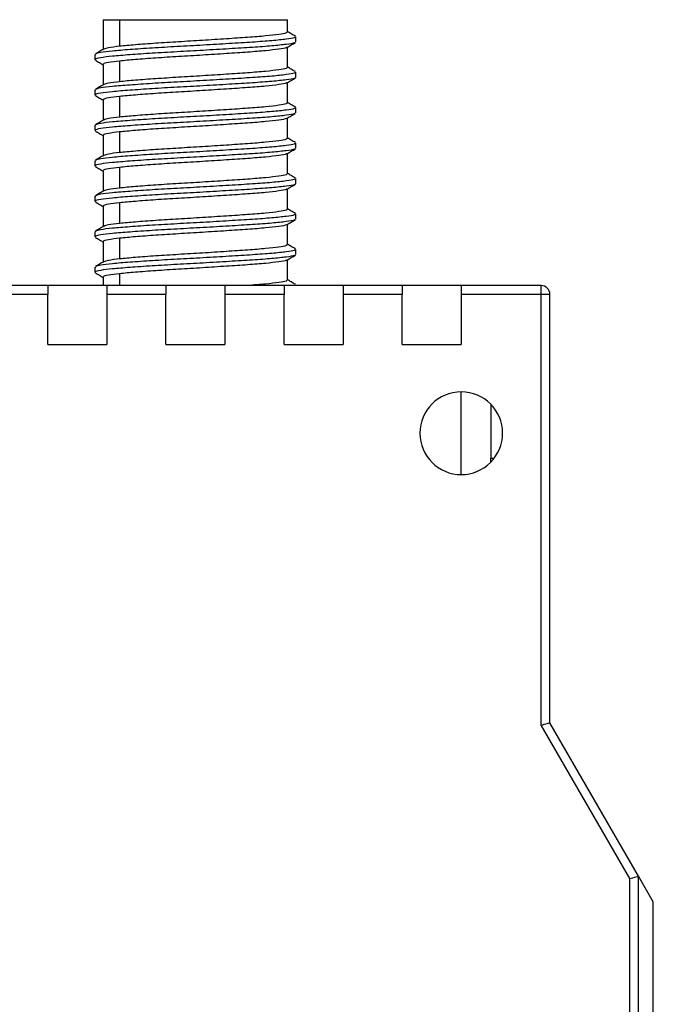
# Model space of a CAD drawing. Header units: millimetres. Extents: x -4806 to 345, y 512 to 4229.
# Tile 5 of 256: x -4732 to -4711, y 4070 to 4103. Entities that reach past the tile are written whole.
import ezdxf

# ---------------------------------------------------------------- set-up
doc = ezdxf.new("R2010")
doc.units = ezdxf.units.MM
doc.header["$LTSCALE"] = 5

msp = doc.modelspace()

# ---------------------------------------------------------------- linework, layer by layer
at = {"color": 7, "linetype": 'Continuous', "lineweight": 25}
for p, q in [((-4729.508, 4102.839), (-4729.508, 4101.834)), ((-4729.508, 4102.839), (-4728.958, 4102.839)), ((-4728.958, 4102.839), (-4728.958, 4101.939)), ((-4728.958, 4102.839), (-4723.268, 4102.839)), ((-4723.268, 4102.424), (-4723.268, 4102.839)), ((-4722.988, 4102.085), (-4722.988, 4102.261)), ((-4723.268, 4101.224), (-4723.268, 4101.914)), ((-4729.789, 4101.661), (-4729.789, 4101.485)), ((-4729.778, 4101.677), (-4729.764, 4101.662)), ((-4729.508, 4101.324), (-4729.508, 4100.634)), ((-4728.958, 4101.439), (-4728.958, 4100.739)), ((-4722.988, 4100.885), (-4722.988, 4101.061)), ((-4729.789, 4100.461), (-4729.789, 4100.285)), ((-4729.778, 4100.477), (-4729.764, 4100.462)), ((-4723.268, 4100.024), (-4723.268, 4100.714)), ((-4729.508, 4100.124), (-4729.508, 4099.434)), ((-4728.958, 4100.239), (-4728.958, 4099.539)), ((-4722.988, 4099.685), (-4722.988, 4099.861)), ((-4723.268, 4098.824), (-4723.268, 4099.514)), ((-4729.789, 4099.261), (-4729.789, 4099.085)), ((-4729.778, 4099.277), (-4729.764, 4099.262)), ((-4729.508, 4098.924), (-4729.508, 4098.234)), ((-4728.958, 4099.039), (-4728.958, 4098.339)), ((-4722.988, 4098.485), (-4722.988, 4098.661)), ((-4723.268, 4097.624), (-4723.268, 4098.314)), ((-4729.789, 4098.061), (-4729.789, 4097.885)), ((-4729.778, 4098.077), (-4729.764, 4098.062)), ((-4728.958, 4097.839), (-4728.958, 4097.139)), ((-4729.508, 4097.724), (-4729.508, 4097.034)), ((-4722.988, 4097.285), (-4722.988, 4097.461)), ((-4729.789, 4096.861), (-4729.789, 4096.685)), ((-4729.778, 4096.877), (-4729.764, 4096.862)), ((-4723.268, 4096.424), (-4723.268, 4097.114)), ((-4729.508, 4096.524), (-4729.508, 4095.834)), ((-4728.958, 4096.639), (-4728.958, 4095.939)), ((-4722.988, 4096.085), (-4722.988, 4096.261)), ((-4723.268, 4095.224), (-4723.268, 4095.914)), ((-4729.789, 4095.661), (-4729.789, 4095.485)), ((-4729.778, 4095.677), (-4729.764, 4095.662)), ((-4729.508, 4095.324), (-4729.508, 4094.634)), ((-4728.958, 4095.439), (-4728.958, 4094.739)), ((-4722.988, 4094.885), (-4722.988, 4095.061)), ((-4729.789, 4094.461), (-4729.789, 4094.285)), ((-4729.778, 4094.477), (-4729.764, 4094.462)), ((-4723.268, 4094.024), (-4723.268, 4094.714)), ((-4729.508, 4094.124), (-4729.508, 4093.839)), ((-4731.388, 4093.839), (-4733.388, 4093.839)), ((-4731.388, 4093.839), (-4731.388, 4093.539)), ((-4729.388, 4093.839), (-4731.388, 4093.839)), ((-4729.388, 4093.839), (-4729.388, 4093.539)), ((-4727.388, 4093.839), (-4729.388, 4093.839)), ((-4727.388, 4093.839), (-4727.388, 4093.539)), ((-4725.388, 4093.839), (-4727.388, 4093.839)), ((-4725.388, 4093.839), (-4725.388, 4093.539)), ((-4723.388, 4093.839), (-4725.388, 4093.839)), ((-4723.388, 4093.839), (-4723.388, 4093.539)), ((-4721.388, 4093.839), (-4723.388, 4093.839)), ((-4722.988, 4093.839), (-4722.988, 4093.861)), ((-4719.388, 4093.839), (-4721.388, 4093.839)), ((-4721.388, 4093.839), (-4721.388, 4093.539)), ((-4719.388, 4093.839), (-4719.388, 4093.539)), ((-4717.388, 4093.839), (-4719.388, 4093.839)), ((-4717.388, 4093.839), (-4717.388, 4093.539)), ((-4714.688, 4093.839), (-4717.388, 4093.839)), ((-4714.688, 4093.539), (-4714.688, 4093.839)), ((-4731.388, 4093.539), (-4733.388, 4093.539)), ((-4731.388, 4091.839), (-4731.388, 4093.539)), ((-4727.388, 4093.539), (-4729.388, 4093.539)), ((-4729.388, 4093.539), (-4729.388, 4091.839)), ((-4727.388, 4091.839), (-4727.388, 4093.539)), ((-4723.388, 4093.539), (-4725.388, 4093.539)), ((-4725.388, 4093.539), (-4725.388, 4091.839)), ((-4723.388, 4091.839), (-4723.388, 4093.539)), ((-4719.388, 4093.539), (-4721.388, 4093.539)), ((-4721.388, 4093.539), (-4721.388, 4091.839)), ((-4719.388, 4091.839), (-4719.388, 4093.539)), ((-4714.688, 4093.539), (-4717.388, 4093.539)), ((-4717.388, 4093.539), (-4717.388, 4091.839)), ((-4714.688, 4078.955), (-4714.688, 4093.539)), ((-4714.388, 4093.539), (-4714.688, 4093.539)), ((-4714.388, 4079.036), (-4714.388, 4093.539)), ((-4731.388, 4091.839), (-4729.388, 4091.839)), ((-4727.388, 4091.839), (-4725.388, 4091.839)), ((-4723.388, 4091.839), (-4721.388, 4091.839)), ((-4719.388, 4091.839), (-4717.388, 4091.839)), ((-4716.388, 4089.819), (-4716.388, 4087.989)), ((-4716.388, 4087.989), (-4716.276, 4087.989)), ((-4716.388, 4087.86), (-4716.388, 4087.989)), ((-4711.688, 4073.759), (-4714.688, 4078.955)), ((-4711.388, 4073.839), (-4714.388, 4079.036)), ((-4710.888, 4072.973), (-4711.388, 4073.839)), ((-4711.388, 4062.489), (-4711.388, 4073.839)), ((-4711.688, 4062.489), (-4711.688, 4073.759)), ((-4710.888, 4062.789), (-4710.888, 4072.973))]:
    msp.add_line(p, q, dxfattribs=at)
at = {"color": 8, "linetype": 'Continuous', "lineweight": 25}
for p, q in [((-4728.958, 4094.239), (-4728.958, 4093.839)), ((-4717.388, 4087.439), (-4717.388, 4090.239))]:
    msp.add_line(p, q, dxfattribs=at)
at = {"color": 7, "linetype": 'Continuous', "lineweight": 25}
for centre, radius, start, end in [((-4714.688, 4093.539), 0.3, 0, 90), ((-4717.388, 4088.839), 1.4, 0, 180), ((-4717.388, 4088.839), 1.4, 180, 0)]:
    msp.add_arc(centre, radius, start, end, dxfattribs=at)
for points, knots in [([(-4723.012, 4102.262), (-4723.014, 4102.25), (-4723.017, 4102.222), (-4723.288, 4102.179), (-4723.77, 4102.126), (-4724.439, 4102.078), (-4725.238, 4102.029), (-4726.117, 4101.976), (-4727.013, 4101.928), (-4727.867, 4101.879), (-4728.622, 4101.826), (-4729.218, 4101.778), (-4729.633, 4101.73), (-4729.722, 4101.696), (-4729.766, 4101.68)], [0, 0, 0, 0, 0.059349, 0.144858, 0.231861, 0.31737, 0.402879, 0.489882, 0.575391, 0.660901, 0.747904, 0.833413, 0.918922, 1, 1, 1, 1]), ([(-4723.29, 4102.424), (-4723.292, 4102.412), (-4723.295, 4102.384), (-4723.544, 4102.341), (-4723.986, 4102.288), (-4724.6, 4102.239), (-4725.333, 4102.191), (-4726.139, 4102.138), (-4726.962, 4102.089), (-4727.743, 4102.041), (-4728.445, 4101.988), (-4728.788, 4101.956), (-4728.958, 4101.939)], [0, 0, 0, 0, 0.072015, 0.174527, 0.278832, 0.381343, 0.483855, 0.58816, 0.690672, 0.793183, 0.897488, 1, 1, 1, 1]), ([(-4723.003, 4102.28), (-4723.05, 4102.307), (-4723.138, 4102.359), (-4723.227, 4102.41), (-4723.268, 4102.434)], [0, 0, 0, 0, 0.532093, 1, 1, 1, 1]), ([(-4723.028, 4102.068), (-4723.031, 4102.063), (-4723.04, 4102.041), (-4723.293, 4102.003), (-4723.769, 4101.95), (-4724.439, 4101.901), (-4725.238, 4101.853), (-4726.117, 4101.8), (-4727.013, 4101.751), (-4727.868, 4101.703), (-4728.62, 4101.65), (-4729.224, 4101.601), (-4729.62, 4101.553), (-4729.802, 4101.512), (-4729.771, 4101.491), (-4729.764, 4101.486)], [0, 0, 0, 0, 0.029248, 0.114594, 0.201431, 0.286778, 0.372124, 0.458962, 0.544308, 0.629654, 0.716492, 0.801838, 0.887185, 0.974022, 1, 1, 1, 1]), ([(-4729.491, 4101.844), (-4729.538, 4101.817), (-4729.632, 4101.762), (-4729.726, 4101.707), (-4729.773, 4101.68)], [0, 0, 0, 0, 0.499913, 1, 1, 1, 1]), ([(-4728.958, 4101.939), (-4729.099, 4101.923), (-4729.368, 4101.892), (-4729.445, 4101.859), (-4729.483, 4101.843)], [0, 0, 0, 0, 0.520497, 1, 1, 1, 1]), ([(-4723.307, 4101.905), (-4723.309, 4101.9), (-4723.318, 4101.878), (-4723.548, 4101.841), (-4723.985, 4101.788), (-4724.6, 4101.739), (-4725.333, 4101.691), (-4726.139, 4101.638), (-4726.962, 4101.589), (-4727.743, 4101.541), (-4728.445, 4101.488), (-4728.788, 4101.456), (-4728.958, 4101.439)], [0, 0, 0, 0, 0.033605, 0.14036, 0.248982, 0.355737, 0.462491, 0.571114, 0.677868, 0.784623, 0.893245, 1, 1, 1, 1]), ([(-4723.284, 4101.904), (-4723.237, 4101.932), (-4723.143, 4101.986), (-4723.049, 4102.041), (-4723.002, 4102.068)], [0, 0, 0, 0, 0.499927, 1, 1, 1, 1]), ([(-4729.774, 4101.468), (-4729.727, 4101.441), (-4729.638, 4101.389), (-4729.55, 4101.338), (-4729.508, 4101.314)], [0, 0, 0, 0, 0.530016, 1, 1, 1, 1]), ([(-4728.958, 4101.439), (-4729.092, 4101.423), (-4729.362, 4101.391), (-4729.52, 4101.35), (-4729.492, 4101.329), (-4729.486, 4101.324)], [0, 0, 0, 0, 0.431968, 0.871491, 1, 1, 1, 1]), ([(-4723.29, 4101.224), (-4723.292, 4101.212), (-4723.295, 4101.184), (-4723.544, 4101.141), (-4723.986, 4101.088), (-4724.6, 4101.039), (-4725.333, 4100.991), (-4726.139, 4100.938), (-4726.962, 4100.889), (-4727.743, 4100.841), (-4728.445, 4100.788), (-4728.788, 4100.756), (-4728.958, 4100.739)], [0, 0, 0, 0, 0.072015, 0.174527, 0.278832, 0.381343, 0.483855, 0.58816, 0.690672, 0.793183, 0.897488, 1, 1, 1, 1]), ([(-4723.003, 4101.08), (-4723.05, 4101.107), (-4723.138, 4101.159), (-4723.227, 4101.21), (-4723.268, 4101.234)], [0, 0, 0, 0, 0.5320931, 1, 1, 1, 1]), ([(-4723.028, 4100.868), (-4723.031, 4100.863), (-4723.04, 4100.841), (-4723.293, 4100.803), (-4723.769, 4100.75), (-4724.439, 4100.701), (-4725.238, 4100.653), (-4726.117, 4100.6), (-4727.013, 4100.551), (-4727.868, 4100.503), (-4728.62, 4100.45), (-4729.224, 4100.401), (-4729.62, 4100.353), (-4729.802, 4100.312), (-4729.771, 4100.291), (-4729.764, 4100.286)], [0, 0, 0, 0, 0.029248, 0.114594, 0.201431, 0.286778, 0.372124, 0.458962, 0.544308, 0.629654, 0.716492, 0.801838, 0.887185, 0.974022, 1, 1, 1, 1]), ([(-4723.012, 4101.062), (-4723.014, 4101.05), (-4723.017, 4101.022), (-4723.288, 4100.979), (-4723.77, 4100.926), (-4724.439, 4100.878), (-4725.238, 4100.829), (-4726.117, 4100.776), (-4727.013, 4100.728), (-4727.867, 4100.679), (-4728.622, 4100.626), (-4729.218, 4100.578), (-4729.633, 4100.53), (-4729.722, 4100.496), (-4729.766, 4100.48)], [0, 0, 0, 0, 0.059349, 0.144858, 0.231861, 0.31737, 0.402879, 0.489882, 0.575391, 0.660901, 0.747904, 0.833413, 0.918922, 1, 1, 1, 1]), ([(-4723.284, 4100.704), (-4723.237, 4100.732), (-4723.143, 4100.786), (-4723.049, 4100.841), (-4723.002, 4100.868)], [0, 0, 0, 0, 0.4999268, 1, 1, 1, 1]), ([(-4729.491, 4100.644), (-4729.538, 4100.617), (-4729.632, 4100.562), (-4729.726, 4100.507), (-4729.773, 4100.48)], [0, 0, 0, 0, 0.499913, 1, 1, 1, 1]), ([(-4728.958, 4100.739), (-4729.099, 4100.723), (-4729.368, 4100.692), (-4729.445, 4100.659), (-4729.483, 4100.643)], [0, 0, 0, 0, 0.520497, 1, 1, 1, 1]), ([(-4723.307, 4100.705), (-4723.309, 4100.7), (-4723.318, 4100.678), (-4723.548, 4100.641), (-4723.985, 4100.588), (-4724.6, 4100.539), (-4725.333, 4100.491), (-4726.139, 4100.438), (-4726.962, 4100.389), (-4727.743, 4100.341), (-4728.445, 4100.288), (-4728.788, 4100.256), (-4728.958, 4100.239)], [0, 0, 0, 0, 0.033605, 0.1403597, 0.2489819, 0.3557366, 0.4624914, 0.5711136, 0.6778683, 0.7846231, 0.8932452, 1, 1, 1, 1]), ([(-4729.774, 4100.268), (-4729.727, 4100.241), (-4729.638, 4100.189), (-4729.55, 4100.138), (-4729.508, 4100.114)], [0, 0, 0, 0, 0.530016, 1, 1, 1, 1]), ([(-4728.958, 4100.239), (-4729.092, 4100.223), (-4729.362, 4100.191), (-4729.52, 4100.15), (-4729.492, 4100.129), (-4729.486, 4100.124)], [0, 0, 0, 0, 0.431968, 0.871491, 1, 1, 1, 1]), ([(-4723.012, 4099.862), (-4723.014, 4099.85), (-4723.017, 4099.822), (-4723.288, 4099.779), (-4723.77, 4099.726), (-4724.439, 4099.678), (-4725.238, 4099.629), (-4726.117, 4099.576), (-4727.013, 4099.528), (-4727.867, 4099.479), (-4728.622, 4099.426), (-4729.218, 4099.378), (-4729.633, 4099.33), (-4729.722, 4099.296), (-4729.766, 4099.28)], [0, 0, 0, 0, 0.059349, 0.144858, 0.231861, 0.31737, 0.402879, 0.489882, 0.575391, 0.660901, 0.747904, 0.833413, 0.918922, 1, 1, 1, 1]), ([(-4723.29, 4100.024), (-4723.292, 4100.012), (-4723.295, 4099.984), (-4723.544, 4099.941), (-4723.986, 4099.888), (-4724.6, 4099.839), (-4725.333, 4099.791), (-4726.139, 4099.738), (-4726.962, 4099.689), (-4727.743, 4099.641), (-4728.445, 4099.588), (-4728.788, 4099.556), (-4728.958, 4099.539)], [0, 0, 0, 0, 0.072015, 0.174527, 0.278832, 0.381343, 0.483855, 0.58816, 0.690672, 0.793183, 0.897488, 1, 1, 1, 1]), ([(-4723.003, 4099.88), (-4723.05, 4099.907), (-4723.138, 4099.959), (-4723.227, 4100.01), (-4723.268, 4100.034)], [0, 0, 0, 0, 0.532093, 1, 1, 1, 1]), ([(-4723.028, 4099.668), (-4723.031, 4099.663), (-4723.04, 4099.641), (-4723.293, 4099.603), (-4723.769, 4099.55), (-4724.439, 4099.501), (-4725.238, 4099.453), (-4726.117, 4099.4), (-4727.013, 4099.351), (-4727.868, 4099.303), (-4728.62, 4099.25), (-4729.224, 4099.201), (-4729.62, 4099.153), (-4729.802, 4099.112), (-4729.771, 4099.091), (-4729.764, 4099.086)], [0, 0, 0, 0, 0.029248, 0.114594, 0.201431, 0.286778, 0.372124, 0.458962, 0.544308, 0.629654, 0.716492, 0.801838, 0.887185, 0.974022, 1, 1, 1, 1]), ([(-4728.958, 4099.539), (-4729.099, 4099.523), (-4729.368, 4099.492), (-4729.445, 4099.459), (-4729.483, 4099.443)], [0, 0, 0, 0, 0.520497, 1, 1, 1, 1]), ([(-4723.307, 4099.505), (-4723.309, 4099.5), (-4723.318, 4099.478), (-4723.548, 4099.441), (-4723.985, 4099.388), (-4724.6, 4099.339), (-4725.333, 4099.291), (-4726.139, 4099.238), (-4726.962, 4099.189), (-4727.743, 4099.141), (-4728.445, 4099.088), (-4728.788, 4099.056), (-4728.958, 4099.039)], [0, 0, 0, 0, 0.033605, 0.14036, 0.248982, 0.355737, 0.462491, 0.571114, 0.677868, 0.784623, 0.893245, 1, 1, 1, 1]), ([(-4723.284, 4099.504), (-4723.237, 4099.532), (-4723.143, 4099.586), (-4723.049, 4099.641), (-4723.002, 4099.668)], [0, 0, 0, 0, 0.499927, 1, 1, 1, 1]), ([(-4729.491, 4099.444), (-4729.538, 4099.417), (-4729.632, 4099.362), (-4729.726, 4099.307), (-4729.773, 4099.28)], [0, 0, 0, 0, 0.499913, 1, 1, 1, 1]), ([(-4729.774, 4099.068), (-4729.727, 4099.041), (-4729.638, 4098.989), (-4729.55, 4098.938), (-4729.508, 4098.914)], [0, 0, 0, 0, 0.530016, 1, 1, 1, 1]), ([(-4728.958, 4099.039), (-4729.092, 4099.023), (-4729.362, 4098.991), (-4729.52, 4098.95), (-4729.492, 4098.929), (-4729.486, 4098.924)], [0, 0, 0, 0, 0.431968, 0.871491, 1, 1, 1, 1]), ([(-4723.29, 4098.824), (-4723.292, 4098.812), (-4723.295, 4098.784), (-4723.544, 4098.741), (-4723.986, 4098.688), (-4724.6, 4098.639), (-4725.333, 4098.591), (-4726.139, 4098.538), (-4726.962, 4098.489), (-4727.743, 4098.441), (-4728.445, 4098.388), (-4728.788, 4098.356), (-4728.958, 4098.339)], [0, 0, 0, 0, 0.072015, 0.174527, 0.278832, 0.381343, 0.483855, 0.58816, 0.690672, 0.793183, 0.897488, 1, 1, 1, 1]), ([(-4723.003, 4098.68), (-4723.05, 4098.707), (-4723.138, 4098.759), (-4723.227, 4098.81), (-4723.268, 4098.834)], [0, 0, 0, 0, 0.532093, 1, 1, 1, 1]), ([(-4723.028, 4098.468), (-4723.031, 4098.463), (-4723.04, 4098.441), (-4723.293, 4098.403), (-4723.769, 4098.35), (-4724.439, 4098.301), (-4725.238, 4098.253), (-4726.117, 4098.2), (-4727.013, 4098.151), (-4727.868, 4098.103), (-4728.62, 4098.05), (-4729.224, 4098.001), (-4729.62, 4097.953), (-4729.802, 4097.912), (-4729.771, 4097.891), (-4729.764, 4097.886)], [0, 0, 0, 0, 0.029248, 0.114594, 0.201431, 0.286778, 0.372124, 0.458962, 0.544308, 0.629654, 0.716492, 0.801838, 0.887185, 0.974022, 1, 1, 1, 1]), ([(-4723.012, 4098.662), (-4723.014, 4098.65), (-4723.017, 4098.622), (-4723.288, 4098.579), (-4723.77, 4098.526), (-4724.439, 4098.478), (-4725.238, 4098.429), (-4726.117, 4098.376), (-4727.013, 4098.328), (-4727.867, 4098.279), (-4728.622, 4098.226), (-4729.218, 4098.178), (-4729.633, 4098.13), (-4729.722, 4098.096), (-4729.766, 4098.08)], [0, 0, 0, 0, 0.059349, 0.144858, 0.231861, 0.31737, 0.402879, 0.489882, 0.575391, 0.660901, 0.747904, 0.833413, 0.918922, 1, 1, 1, 1]), ([(-4723.284, 4098.304), (-4723.237, 4098.332), (-4723.143, 4098.386), (-4723.049, 4098.441), (-4723.002, 4098.468)], [0, 0, 0, 0, 0.499927, 1, 1, 1, 1]), ([(-4729.491, 4098.244), (-4729.538, 4098.217), (-4729.632, 4098.162), (-4729.726, 4098.107), (-4729.773, 4098.08)], [0, 0, 0, 0, 0.499913, 1, 1, 1, 1]), ([(-4728.958, 4098.339), (-4729.099, 4098.323), (-4729.368, 4098.292), (-4729.445, 4098.259), (-4729.483, 4098.243)], [0, 0, 0, 0, 0.520497, 1, 1, 1, 1]), ([(-4723.307, 4098.305), (-4723.309, 4098.3), (-4723.318, 4098.278), (-4723.548, 4098.241), (-4723.985, 4098.188), (-4724.6, 4098.139), (-4725.333, 4098.091), (-4726.139, 4098.038), (-4726.962, 4097.989), (-4727.743, 4097.941), (-4728.445, 4097.888), (-4728.788, 4097.856), (-4728.958, 4097.839)], [0, 0, 0, 0, 0.033605, 0.14036, 0.248982, 0.355737, 0.462491, 0.571114, 0.677868, 0.784623, 0.893245, 1, 1, 1, 1]), ([(-4729.774, 4097.868), (-4729.727, 4097.841), (-4729.638, 4097.789), (-4729.55, 4097.738), (-4729.508, 4097.714)], [0, 0, 0, 0, 0.5300158, 1, 1, 1, 1]), ([(-4728.958, 4097.839), (-4729.092, 4097.823), (-4729.362, 4097.791), (-4729.52, 4097.75), (-4729.492, 4097.729), (-4729.486, 4097.724)], [0, 0, 0, 0, 0.431968, 0.871491, 1, 1, 1, 1]), ([(-4723.012, 4097.462), (-4723.014, 4097.45), (-4723.017, 4097.422), (-4723.288, 4097.379), (-4723.77, 4097.326), (-4724.439, 4097.278), (-4725.238, 4097.229), (-4726.117, 4097.176), (-4727.013, 4097.128), (-4727.867, 4097.079), (-4728.622, 4097.026), (-4729.218, 4096.978), (-4729.633, 4096.93), (-4729.722, 4096.896), (-4729.766, 4096.88)], [0, 0, 0, 0, 0.059349, 0.144858, 0.231861, 0.31737, 0.402879, 0.489882, 0.575391, 0.660901, 0.747904, 0.833413, 0.918922, 1, 1, 1, 1]), ([(-4723.29, 4097.624), (-4723.292, 4097.612), (-4723.295, 4097.584), (-4723.544, 4097.541), (-4723.986, 4097.488), (-4724.6, 4097.439), (-4725.333, 4097.391), (-4726.139, 4097.338), (-4726.962, 4097.289), (-4727.743, 4097.241), (-4728.445, 4097.188), (-4728.788, 4097.156), (-4728.958, 4097.139)], [0, 0, 0, 0, 0.072015, 0.174527, 0.278832, 0.381343, 0.483855, 0.58816, 0.690672, 0.793183, 0.897488, 1, 1, 1, 1]), ([(-4723.003, 4097.48), (-4723.05, 4097.507), (-4723.138, 4097.559), (-4723.227, 4097.61), (-4723.268, 4097.634)], [0, 0, 0, 0, 0.532093, 1, 1, 1, 1]), ([(-4723.028, 4097.268), (-4723.031, 4097.263), (-4723.04, 4097.241), (-4723.293, 4097.203), (-4723.769, 4097.15), (-4724.439, 4097.101), (-4725.238, 4097.053), (-4726.117, 4097), (-4727.013, 4096.951), (-4727.868, 4096.903), (-4728.62, 4096.85), (-4729.224, 4096.801), (-4729.62, 4096.753), (-4729.802, 4096.712), (-4729.771, 4096.691), (-4729.764, 4096.686)], [0, 0, 0, 0, 0.029248, 0.114594, 0.201431, 0.286778, 0.372124, 0.458962, 0.544308, 0.629654, 0.716492, 0.801838, 0.887185, 0.974022, 1, 1, 1, 1]), ([(-4728.958, 4097.139), (-4729.099, 4097.123), (-4729.368, 4097.092), (-4729.445, 4097.059), (-4729.483, 4097.043)], [0, 0, 0, 0, 0.520497, 1, 1, 1, 1]), ([(-4723.284, 4097.104), (-4723.237, 4097.132), (-4723.143, 4097.186), (-4723.049, 4097.241), (-4723.002, 4097.268)], [0, 0, 0, 0, 0.499927, 1, 1, 1, 1]), ([(-4729.491, 4097.044), (-4729.538, 4097.017), (-4729.632, 4096.962), (-4729.726, 4096.907), (-4729.773, 4096.88)], [0, 0, 0, 0, 0.499913, 1, 1, 1, 1]), ([(-4723.307, 4097.105), (-4723.309, 4097.1), (-4723.318, 4097.078), (-4723.548, 4097.041), (-4723.985, 4096.988), (-4724.6, 4096.939), (-4725.333, 4096.891), (-4726.139, 4096.838), (-4726.962, 4096.789), (-4727.743, 4096.741), (-4728.445, 4096.688), (-4728.788, 4096.656), (-4728.958, 4096.639)], [0, 0, 0, 0, 0.033605, 0.14036, 0.248982, 0.355737, 0.462491, 0.571114, 0.677868, 0.784623, 0.893245, 1, 1, 1, 1]), ([(-4729.774, 4096.668), (-4729.727, 4096.641), (-4729.638, 4096.589), (-4729.55, 4096.538), (-4729.508, 4096.514)], [0, 0, 0, 0, 0.530016, 1, 1, 1, 1]), ([(-4728.958, 4096.639), (-4729.092, 4096.623), (-4729.362, 4096.591), (-4729.52, 4096.55), (-4729.492, 4096.529), (-4729.486, 4096.524)], [0, 0, 0, 0, 0.431968, 0.871491, 1, 1, 1, 1]), ([(-4723.012, 4096.262), (-4723.014, 4096.25), (-4723.017, 4096.222), (-4723.288, 4096.179), (-4723.77, 4096.126), (-4724.439, 4096.078), (-4725.238, 4096.029), (-4726.117, 4095.976), (-4727.013, 4095.928), (-4727.867, 4095.879), (-4728.622, 4095.826), (-4729.218, 4095.778), (-4729.633, 4095.73), (-4729.722, 4095.696), (-4729.766, 4095.68)], [0, 0, 0, 0, 0.059349, 0.144858, 0.231861, 0.31737, 0.402879, 0.489882, 0.575391, 0.660901, 0.747904, 0.833413, 0.918922, 1, 1, 1, 1]), ([(-4723.29, 4096.424), (-4723.292, 4096.412), (-4723.295, 4096.384), (-4723.544, 4096.341), (-4723.986, 4096.288), (-4724.6, 4096.239), (-4725.333, 4096.191), (-4726.139, 4096.138), (-4726.962, 4096.089), (-4727.743, 4096.041), (-4728.445, 4095.988), (-4728.788, 4095.956), (-4728.958, 4095.939)], [0, 0, 0, 0, 0.072015, 0.174527, 0.278832, 0.381343, 0.483855, 0.58816, 0.690672, 0.793183, 0.897488, 1, 1, 1, 1]), ([(-4723.003, 4096.28), (-4723.05, 4096.307), (-4723.138, 4096.359), (-4723.227, 4096.41), (-4723.268, 4096.434)], [0, 0, 0, 0, 0.5320931, 1, 1, 1, 1]), ([(-4723.028, 4096.068), (-4723.031, 4096.063), (-4723.04, 4096.041), (-4723.293, 4096.003), (-4723.769, 4095.95), (-4724.439, 4095.901), (-4725.238, 4095.853), (-4726.117, 4095.8), (-4727.013, 4095.751), (-4727.868, 4095.703), (-4728.62, 4095.65), (-4729.224, 4095.601), (-4729.62, 4095.553), (-4729.802, 4095.512), (-4729.771, 4095.491), (-4729.764, 4095.486)], [0, 0, 0, 0, 0.0292476, 0.114594, 0.2014315, 0.2867778, 0.3721242, 0.4589617, 0.544308, 0.6296544, 0.7164919, 0.8018382, 0.8871846, 0.9740221, 1, 1, 1, 1]), ([(-4729.491, 4095.844), (-4729.538, 4095.817), (-4729.632, 4095.762), (-4729.726, 4095.707), (-4729.773, 4095.68)], [0, 0, 0, 0, 0.499913, 1, 1, 1, 1]), ([(-4728.958, 4095.939), (-4729.099, 4095.923), (-4729.368, 4095.892), (-4729.445, 4095.859), (-4729.483, 4095.843)], [0, 0, 0, 0, 0.520497, 1, 1, 1, 1]), ([(-4723.307, 4095.905), (-4723.309, 4095.9), (-4723.318, 4095.878), (-4723.548, 4095.841), (-4723.985, 4095.788), (-4724.6, 4095.739), (-4725.333, 4095.691), (-4726.139, 4095.638), (-4726.962, 4095.589), (-4727.743, 4095.541), (-4728.445, 4095.488), (-4728.788, 4095.456), (-4728.958, 4095.439)], [0, 0, 0, 0, 0.033605, 0.14036, 0.248982, 0.355737, 0.462491, 0.571114, 0.677868, 0.784623, 0.893245, 1, 1, 1, 1]), ([(-4723.284, 4095.904), (-4723.237, 4095.932), (-4723.143, 4095.986), (-4723.049, 4096.041), (-4723.002, 4096.068)], [0, 0, 0, 0, 0.499927, 1, 1, 1, 1]), ([(-4729.774, 4095.468), (-4729.727, 4095.441), (-4729.638, 4095.389), (-4729.55, 4095.338), (-4729.508, 4095.314)], [0, 0, 0, 0, 0.530016, 1, 1, 1, 1]), ([(-4728.958, 4095.439), (-4729.092, 4095.423), (-4729.362, 4095.391), (-4729.52, 4095.35), (-4729.492, 4095.329), (-4729.486, 4095.324)], [0, 0, 0, 0, 0.431968, 0.871491, 1, 1, 1, 1]), ([(-4723.29, 4095.224), (-4723.292, 4095.212), (-4723.295, 4095.184), (-4723.544, 4095.141), (-4723.986, 4095.088), (-4724.6, 4095.039), (-4725.333, 4094.991), (-4726.139, 4094.938), (-4726.962, 4094.889), (-4727.743, 4094.841), (-4728.445, 4094.788), (-4728.788, 4094.756), (-4728.958, 4094.739)], [0, 0, 0, 0, 0.072015, 0.174527, 0.278832, 0.381343, 0.483855, 0.58816, 0.690672, 0.793183, 0.897488, 1, 1, 1, 1]), ([(-4723.003, 4095.08), (-4723.05, 4095.107), (-4723.138, 4095.159), (-4723.227, 4095.21), (-4723.268, 4095.234)], [0, 0, 0, 0, 0.532093, 1, 1, 1, 1]), ([(-4723.028, 4094.868), (-4723.031, 4094.863), (-4723.04, 4094.841), (-4723.293, 4094.803), (-4723.769, 4094.75), (-4724.439, 4094.701), (-4725.238, 4094.653), (-4726.117, 4094.6), (-4727.013, 4094.551), (-4727.868, 4094.503), (-4728.62, 4094.45), (-4729.224, 4094.401), (-4729.62, 4094.353), (-4729.802, 4094.312), (-4729.771, 4094.291), (-4729.764, 4094.286)], [0, 0, 0, 0, 0.029248, 0.114594, 0.201431, 0.286778, 0.372124, 0.458962, 0.544308, 0.629654, 0.716492, 0.801838, 0.887185, 0.974022, 1, 1, 1, 1]), ([(-4723.012, 4095.062), (-4723.014, 4095.05), (-4723.017, 4095.022), (-4723.288, 4094.979), (-4723.77, 4094.926), (-4724.439, 4094.878), (-4725.238, 4094.829), (-4726.117, 4094.776), (-4727.013, 4094.728), (-4727.867, 4094.679), (-4728.622, 4094.626), (-4729.218, 4094.578), (-4729.633, 4094.53), (-4729.722, 4094.496), (-4729.766, 4094.48)], [0, 0, 0, 0, 0.059349, 0.144858, 0.231861, 0.31737, 0.402879, 0.489882, 0.575391, 0.660901, 0.747904, 0.833413, 0.918922, 1, 1, 1, 1]), ([(-4723.284, 4094.704), (-4723.237, 4094.732), (-4723.143, 4094.786), (-4723.049, 4094.841), (-4723.002, 4094.868)], [0, 0, 0, 0, 0.499927, 1, 1, 1, 1]), ([(-4729.491, 4094.644), (-4729.538, 4094.617), (-4729.632, 4094.562), (-4729.726, 4094.507), (-4729.773, 4094.48)], [0, 0, 0, 0, 0.499913, 1, 1, 1, 1]), ([(-4728.958, 4094.739), (-4729.099, 4094.723), (-4729.368, 4094.692), (-4729.445, 4094.659), (-4729.483, 4094.643)], [0, 0, 0, 0, 0.520497, 1, 1, 1, 1]), ([(-4723.307, 4094.705), (-4723.309, 4094.7), (-4723.318, 4094.678), (-4723.548, 4094.641), (-4723.985, 4094.588), (-4724.6, 4094.539), (-4725.333, 4094.491), (-4726.139, 4094.438), (-4726.962, 4094.389), (-4727.743, 4094.341), (-4728.445, 4094.288), (-4728.788, 4094.256), (-4728.958, 4094.239)], [0, 0, 0, 0, 0.033605, 0.14036, 0.248982, 0.355737, 0.462491, 0.571114, 0.677868, 0.784623, 0.893245, 1, 1, 1, 1]), ([(-4729.774, 4094.268), (-4729.727, 4094.241), (-4729.638, 4094.189), (-4729.55, 4094.138), (-4729.508, 4094.114)], [0, 0, 0, 0, 0.530016, 1, 1, 1, 1]), ([(-4728.958, 4094.239), (-4729.092, 4094.223), (-4729.362, 4094.191), (-4729.52, 4094.15), (-4729.492, 4094.129), (-4729.486, 4094.124)], [0, 0, 0, 0, 0.431968, 0.871491, 1, 1, 1, 1]), ([(-4723.29, 4094.024), (-4723.291, 4094.012), (-4723.294, 4093.984), (-4723.545, 4093.941), (-4723.981, 4093.888), (-4724.408, 4093.856), (-4724.62, 4093.839)], [0, 0, 0, 0, 0.188845, 0.457663, 0.731183, 1, 1, 1, 1]), ([(-4723.003, 4093.88), (-4723.05, 4093.907), (-4723.138, 4093.959), (-4723.227, 4094.01), (-4723.268, 4094.034)], [0, 0, 0, 0, 0.532093, 1, 1, 1, 1]), ([(-4714.688, 4078.955), (-4714.617, 4078.974), (-4714.535, 4078.996), (-4714.417, 4079.028), (-4714.388, 4079.036), (-4714.388, 4079.036)], [0, 0, 0, 0, 0.5, 0.5, 1, 1, 1, 1]), ([(-4711.688, 4073.759), (-4711.617, 4073.778), (-4711.535, 4073.8), (-4711.417, 4073.832), (-4711.388, 4073.839), (-4711.388, 4073.839)], [0, 0, 0, 0, 0.5, 0.5, 1, 1, 1, 1])]:
    msp.add_open_spline(points, degree=3, knots=knots, dxfattribs=at)

doc.saveas('drawing.dxf')
